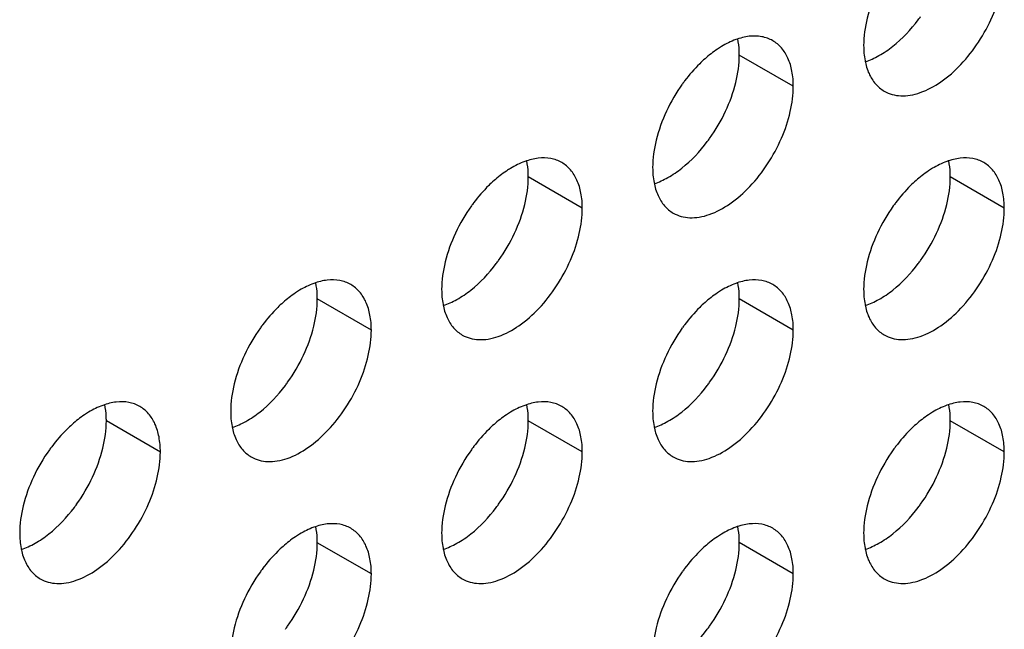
# Model space of a CAD drawing. Header units: inches. Extents: x 0 to 34, y 0 to 22.
# Tile 70 of 79: x 23.723 to 24.342, y 14.236 to 14.619. Entities that reach past the tile are written whole.
import ezdxf

# ---------------------------------------------------------------- set-up
doc = ezdxf.new("R2010")
doc.units = ezdxf.units.IN
doc.header["$LTSCALE"] = 1.87
doc.header["$MEASUREMENT"] = 0
doc.layers.get('0').update_dxf_attribs({"linetype": 'CONTINUOUS'})

msp = doc.modelspace()

# ---------------------------------------------------------------- linework, layer by layer
at = {"color": 9, "linetype": 'CONTINUOUS'}
for p, q in [((24.20942, 14.57694), (24.17547, 14.59654)), ((24.07683, 14.50039), (24.04289, 14.51998)), ((24.342, 14.5004), (24.30806, 14.52)), ((23.94425, 14.42384), (23.91031, 14.44343)), ((24.20942, 14.42385), (24.17547, 14.44345)), ((23.81167, 14.34728), (23.77773, 14.36688)), ((24.07683, 14.3473), (24.04289, 14.3669)), ((24.342, 14.34731), (24.30806, 14.36691)), ((23.94425, 14.27075), (23.91031, 14.29034)), ((24.20942, 14.27076), (24.17547, 14.29036))]:
    msp.add_line(p, q, dxfattribs=at)
at = {"color": 7, "linetype": 'CONTINUOUS'}
for centre, radius, start, end in [((24.20451, 14.68152), 0.10445, 323.02817, 324.37559), ((24.22717, 14.51565), 0.10762, 144.39348, 154.94902), ((24.22458, 14.51747), 0.10445, 143.02817, 144.37559), ((24.06933, 14.60679), 0.10762, 324.39348, 334.94902), ((24.07192, 14.60497), 0.10445, 323.02817, 324.37559), ((24.092, 14.44092), 0.10445, 143.02817, 144.37559), ((24.35716, 14.44093), 0.10445, 143.02817, 144.37559), ((24.09459, 14.4391), 0.10762, 144.39348, 154.94902), ((24.35975, 14.43911), 0.10762, 144.39348, 154.94902), ((23.93675, 14.53024), 0.10762, 324.39348, 334.94902), ((24.20191, 14.53025), 0.10762, 324.39348, 334.94902), ((23.93934, 14.52842), 0.10445, 323.02817, 324.37559), ((24.20451, 14.52844), 0.10445, 323.02817, 324.37559), ((23.96201, 14.36255), 0.10762, 144.39348, 154.94902), ((23.95941, 14.36436), 0.10445, 143.02817, 144.37559), ((24.22717, 14.36256), 0.10762, 144.39348, 154.94902), ((24.22458, 14.36438), 0.10445, 143.02817, 144.37559), ((23.80416, 14.45369), 0.10762, 324.39348, 334.94902), ((24.06933, 14.4537), 0.10762, 324.39348, 334.94902), ((23.80676, 14.45187), 0.10445, 323.02817, 324.37559), ((24.07192, 14.45188), 0.10445, 323.02817, 324.37559), ((23.82942, 14.286), 0.10762, 144.39348, 154.94902), ((23.82683, 14.28781), 0.10445, 143.02817, 144.37559), ((24.09459, 14.28601), 0.10762, 144.39348, 154.94902), ((24.092, 14.28783), 0.10445, 143.02817, 144.37559), ((24.35975, 14.28603), 0.10762, 144.39348, 154.94902), ((24.35716, 14.28784), 0.10445, 143.02817, 144.37559), ((23.67158, 14.37714), 0.10762, 324.39348, 334.94902), ((23.93675, 14.37715), 0.10762, 324.39348, 334.94902), ((24.20191, 14.37717), 0.10762, 324.39348, 334.94902), ((23.67418, 14.37532), 0.10445, 323.02817, 324.37559), ((23.93934, 14.37533), 0.10445, 323.02817, 324.37559), ((24.20451, 14.37535), 0.10445, 323.02817, 324.37559), ((23.95941, 14.21128), 0.10445, 143.02817, 144.37559), ((24.22458, 14.21129), 0.10445, 143.02817, 144.37559), ((23.96201, 14.20946), 0.10762, 144.39348, 154.94902), ((24.22717, 14.20947), 0.10762, 144.39348, 154.94902), ((23.80416, 14.3006), 0.10762, 324.39348, 334.94902), ((24.06933, 14.30061), 0.10762, 324.39348, 334.94902), ((23.80676, 14.29878), 0.10445, 323.02817, 324.37559), ((24.07192, 14.2988), 0.10445, 323.02817, 324.37559)]:
    msp.add_arc(centre, radius, start, end, dxfattribs=at)
for points, knots in [([(24.26655, 14.57385), (24.26809, 14.57296), (24.27149, 14.57155), (24.2771, 14.57072), (24.28312, 14.57117), (24.29187, 14.57349), (24.30305, 14.57961), (24.31541, 14.59055), (24.32633, 14.60453), (24.33493, 14.62042), (24.3405, 14.63692), (24.342, 14.64815), (24.342, 14.65349)], [0, 0, 0, 0, 0.042859, 0.087488, 0.135321, 0.187286, 0.304552, 0.438224, 0.582573, 0.72973, 0.871322, 1, 1, 1, 1]), ([(24.26226, 14.63777), (24.25955, 14.63198), (24.25536, 14.62045), (24.25361, 14.60825), (24.25361, 14.60246)], [0, 0, 0, 0, 0.52459, 1, 1, 1, 1]), ([(24.2546, 14.59233), (24.25759, 14.59331), (24.26367, 14.5961), (24.27554, 14.60424), (24.28331, 14.61254), (24.28796, 14.6187)], [0, 0, 0, 0, 0.219631, 0.462243, 1, 1, 1, 1]), ([(24.19647, 14.60555), (24.19436, 14.60677), (24.18948, 14.60851), (24.18137, 14.60862), (24.17275, 14.6064), (24.16715, 14.60362), (24.16434, 14.60193)], [0, 0, 0, 0, 0.216672, 0.449394, 0.70907, 1, 1, 1, 1]), ([(24.16434, 14.60193), (24.16345, 14.6014), (24.1598, 14.59908), (24.15639, 14.5964), (24.15392, 14.59423)], [0, 0, 0, 0, 0.240505, 1, 1, 1, 1]), ([(24.17547, 14.59654), (24.17547, 14.59742), (24.1754, 14.60082), (24.175, 14.60421), (24.17449, 14.60667)], [0, 0, 0, 0, 0.260929, 1, 1, 1, 1]), ([(24.20942, 14.57694), (24.20942, 14.58011), (24.20894, 14.58613), (24.2065, 14.5944), (24.20239, 14.60111), (24.19853, 14.60436), (24.19647, 14.60555)], [0, 0, 0, 0, 0.289799, 0.549049, 0.782228, 1, 1, 1, 1]), ([(24.25361, 14.60246), (24.25361, 14.59929), (24.25409, 14.59327), (24.25653, 14.58499), (24.26063, 14.57828), (24.26449, 14.57504), (24.26655, 14.57385)], [0, 0, 0, 0, 0.289799, 0.549049, 0.782228, 1, 1, 1, 1]), ([(24.16683, 14.56122), (24.16953, 14.56701), (24.17372, 14.57854), (24.17547, 14.59074), (24.17547, 14.59654)], [0, 0, 0, 0, 0.52459, 1, 1, 1, 1]), ([(24.15392, 14.59423), (24.15278, 14.59322), (24.14816, 14.58891), (24.144, 14.58411), (24.14113, 14.58029)], [0, 0, 0, 0, 0.242395, 1, 1, 1, 1]), ([(24.13397, 14.4973), (24.13551, 14.49641), (24.13891, 14.49499), (24.14451, 14.49417), (24.15054, 14.49462), (24.15928, 14.49694), (24.17047, 14.50306), (24.18282, 14.514), (24.19375, 14.52798), (24.20234, 14.54387), (24.20792, 14.56036), (24.20942, 14.5716), (24.20942, 14.57694)], [0, 0, 0, 0, 0.042859, 0.087488, 0.135321, 0.187286, 0.304552, 0.438224, 0.582573, 0.72973, 0.871322, 1, 1, 1, 1]), ([(24.12968, 14.56122), (24.12697, 14.55543), (24.12278, 14.5439), (24.12103, 14.5317), (24.12103, 14.5259)], [0, 0, 0, 0, 0.52459, 1, 1, 1, 1]), ([(24.12202, 14.51577), (24.12501, 14.51676), (24.13109, 14.51955), (24.14296, 14.52769), (24.15073, 14.53599), (24.15537, 14.54215)], [0, 0, 0, 0, 0.219631, 0.462243, 1, 1, 1, 1]), ([(24.06389, 14.529), (24.06178, 14.53022), (24.05689, 14.53196), (24.04879, 14.53207), (24.04017, 14.52985), (24.03457, 14.52707), (24.03176, 14.52538)], [0, 0, 0, 0, 0.216672, 0.449394, 0.70907, 1, 1, 1, 1]), ([(24.04289, 14.51998), (24.04289, 14.52087), (24.04282, 14.52426), (24.04242, 14.52766), (24.04191, 14.53011)], [0, 0, 0, 0, 0.260929, 1, 1, 1, 1]), ([(24.07683, 14.50039), (24.07683, 14.50355), (24.07635, 14.50958), (24.07391, 14.51785), (24.06981, 14.52456), (24.06595, 14.52781), (24.06389, 14.529)], [0, 0, 0, 0, 0.289799, 0.549049, 0.782228, 1, 1, 1, 1]), ([(24.32906, 14.52901), (24.32694, 14.53023), (24.32206, 14.53198), (24.31396, 14.53208), (24.30533, 14.52986), (24.29974, 14.52708), (24.29692, 14.5254)], [0, 0, 0, 0, 0.216672, 0.449394, 0.70907, 1, 1, 1, 1]), ([(24.30806, 14.52), (24.30806, 14.52089), (24.30798, 14.52428), (24.30759, 14.52767), (24.30707, 14.53013)], [0, 0, 0, 0, 0.260929, 1, 1, 1, 1]), ([(24.342, 14.5004), (24.342, 14.50357), (24.34152, 14.50959), (24.33908, 14.51786), (24.33497, 14.52458), (24.33112, 14.52782), (24.32906, 14.52901)], [0, 0, 0, 0, 0.289799, 0.549049, 0.782228, 1, 1, 1, 1]), ([(24.03176, 14.52538), (24.03087, 14.52485), (24.02722, 14.52253), (24.0238, 14.51985), (24.02134, 14.51768)], [0, 0, 0, 0, 0.240505, 1, 1, 1, 1]), ([(24.12103, 14.5259), (24.12103, 14.52274), (24.12151, 14.51671), (24.12395, 14.50844), (24.12805, 14.50173), (24.13191, 14.49849), (24.13397, 14.4973)], [0, 0, 0, 0, 0.289799, 0.549049, 0.782228, 1, 1, 1, 1]), ([(24.29692, 14.5254), (24.29603, 14.52486), (24.29239, 14.52254), (24.28897, 14.51987), (24.28651, 14.5177)], [0, 0, 0, 0, 0.240505, 1, 1, 1, 1]), ([(24.02134, 14.51768), (24.02019, 14.51667), (24.01558, 14.51236), (24.01142, 14.50756), (24.00854, 14.50374)], [0, 0, 0, 0, 0.242395, 1, 1, 1, 1]), ([(24.03424, 14.48467), (24.03695, 14.49046), (24.04114, 14.50199), (24.04289, 14.51419), (24.04289, 14.51998)], [0, 0, 0, 0, 0.52459, 1, 1, 1, 1]), ([(24.28651, 14.5177), (24.28536, 14.51668), (24.28074, 14.51237), (24.27659, 14.50757), (24.27371, 14.50375)], [0, 0, 0, 0, 0.242395, 1, 1, 1, 1]), ([(24.29941, 14.48468), (24.30212, 14.49048), (24.3063, 14.50201), (24.30806, 14.5142), (24.30806, 14.52)], [0, 0, 0, 0, 0.52459, 1, 1, 1, 1]), ([(24.00139, 14.42074), (24.00293, 14.41985), (24.00632, 14.41844), (24.01193, 14.41762), (24.01795, 14.41806), (24.0267, 14.42039), (24.03789, 14.42651), (24.05024, 14.43745), (24.06116, 14.45143), (24.06976, 14.46732), (24.07534, 14.48381), (24.07683, 14.49505), (24.07683, 14.50039)], [0, 0, 0, 0, 0.042859, 0.087488, 0.135321, 0.187286, 0.304552, 0.438224, 0.582573, 0.72973, 0.871322, 1, 1, 1, 1]), ([(24.26655, 14.42076), (24.26809, 14.41987), (24.27149, 14.41846), (24.2771, 14.41764), (24.28312, 14.41808), (24.29187, 14.42041), (24.30305, 14.42652), (24.31541, 14.43747), (24.32633, 14.45145), (24.33493, 14.46733), (24.3405, 14.48383), (24.342, 14.49506), (24.342, 14.5004)], [0, 0, 0, 0, 0.042859, 0.087488, 0.135321, 0.187286, 0.304552, 0.438224, 0.582573, 0.72973, 0.871322, 1, 1, 1, 1]), ([(23.99709, 14.48467), (23.99439, 14.47887), (23.9902, 14.46735), (23.98844, 14.45515), (23.98844, 14.44935)], [0, 0, 0, 0, 0.52459, 1, 1, 1, 1]), ([(24.26226, 14.48468), (24.25955, 14.47889), (24.25536, 14.46736), (24.25361, 14.45516), (24.25361, 14.44937)], [0, 0, 0, 0, 0.52459, 1, 1, 1, 1]), ([(23.98943, 14.43922), (23.99243, 14.44021), (23.9985, 14.443), (24.01038, 14.45114), (24.01815, 14.45943), (24.02279, 14.4656)], [0, 0, 0, 0, 0.219631, 0.462243, 1, 1, 1, 1]), ([(24.2546, 14.43924), (24.25759, 14.44022), (24.26367, 14.44301), (24.27554, 14.45115), (24.28331, 14.45945), (24.28796, 14.46562)], [0, 0, 0, 0, 0.219631, 0.462243, 1, 1, 1, 1]), ([(23.93131, 14.45244), (23.92919, 14.45367), (23.92431, 14.45541), (23.91621, 14.45552), (23.90758, 14.4533), (23.90199, 14.45052), (23.89918, 14.44883)], [0, 0, 0, 0, 0.216672, 0.449394, 0.70907, 1, 1, 1, 1]), ([(23.91031, 14.44343), (23.91031, 14.44432), (23.91023, 14.44771), (23.90984, 14.45111), (23.90933, 14.45356)], [0, 0, 0, 0, 0.260929, 1, 1, 1, 1]), ([(24.19647, 14.45246), (24.19436, 14.45368), (24.18948, 14.45543), (24.18137, 14.45553), (24.17275, 14.45331), (24.16715, 14.45053), (24.16434, 14.44885)], [0, 0, 0, 0, 0.216672, 0.449394, 0.70907, 1, 1, 1, 1]), ([(24.17547, 14.44345), (24.17547, 14.44433), (24.1754, 14.44773), (24.175, 14.45112), (24.17449, 14.45358)], [0, 0, 0, 0, 0.260929, 1, 1, 1, 1]), ([(23.89918, 14.44883), (23.89829, 14.4483), (23.89464, 14.44598), (23.89122, 14.4433), (23.88876, 14.44113)], [0, 0, 0, 0, 0.240505, 1, 1, 1, 1]), ([(23.94425, 14.42384), (23.94425, 14.427), (23.94377, 14.43302), (23.94133, 14.4413), (23.93723, 14.44801), (23.93337, 14.45125), (23.93131, 14.45244)], [0, 0, 0, 0, 0.289799, 0.549049, 0.782228, 1, 1, 1, 1]), ([(23.98844, 14.44935), (23.98844, 14.44619), (23.98892, 14.44016), (23.99136, 14.43189), (23.99547, 14.42518), (23.99933, 14.42193), (24.00139, 14.42074)], [0, 0, 0, 0, 0.289799, 0.549049, 0.782228, 1, 1, 1, 1]), ([(24.16434, 14.44885), (24.16345, 14.44831), (24.1598, 14.44599), (24.15639, 14.44332), (24.15392, 14.44114)], [0, 0, 0, 0, 0.240505, 1, 1, 1, 1]), ([(24.20942, 14.42385), (24.20942, 14.42702), (24.20894, 14.43304), (24.2065, 14.44131), (24.20239, 14.44803), (24.19853, 14.45127), (24.19647, 14.45246)], [0, 0, 0, 0, 0.289799, 0.549049, 0.782228, 1, 1, 1, 1]), ([(24.25361, 14.44937), (24.25361, 14.4462), (24.25409, 14.44018), (24.25653, 14.43191), (24.26063, 14.42519), (24.26449, 14.42195), (24.26655, 14.42076)], [0, 0, 0, 0, 0.289799, 0.549049, 0.782228, 1, 1, 1, 1]), ([(23.88876, 14.44113), (23.88761, 14.44012), (23.88299, 14.43581), (23.87884, 14.43101), (23.87596, 14.42719)], [0, 0, 0, 0, 0.242395, 1, 1, 1, 1]), ([(23.90166, 14.40812), (23.90437, 14.41391), (23.90856, 14.42544), (23.91031, 14.43764), (23.91031, 14.44343)], [0, 0, 0, 0, 0.52459, 1, 1, 1, 1]), ([(24.15392, 14.44114), (24.15278, 14.44013), (24.14816, 14.43582), (24.144, 14.43102), (24.14113, 14.4272)], [0, 0, 0, 0, 0.242395, 1, 1, 1, 1]), ([(24.16683, 14.40813), (24.16953, 14.41393), (24.17372, 14.42545), (24.17547, 14.43765), (24.17547, 14.44345)], [0, 0, 0, 0, 0.52459, 1, 1, 1, 1]), ([(23.8688, 14.34419), (23.87035, 14.3433), (23.87374, 14.34189), (23.87935, 14.34107), (23.88537, 14.34151), (23.89412, 14.34384), (23.9053, 14.34996), (23.91766, 14.3609), (23.92858, 14.37488), (23.93718, 14.39077), (23.94276, 14.40726), (23.94425, 14.41849), (23.94425, 14.42384)], [0, 0, 0, 0, 0.042859, 0.087488, 0.135321, 0.187286, 0.304552, 0.438224, 0.582573, 0.72973, 0.871322, 1, 1, 1, 1]), ([(24.13397, 14.34421), (24.13551, 14.34332), (24.13891, 14.34191), (24.14451, 14.34108), (24.15054, 14.34153), (24.15928, 14.34385), (24.17047, 14.34997), (24.18282, 14.36091), (24.19375, 14.37489), (24.20234, 14.39078), (24.20792, 14.40728), (24.20942, 14.41851), (24.20942, 14.42385)], [0, 0, 0, 0, 0.042859, 0.087488, 0.135321, 0.187286, 0.304552, 0.438224, 0.582573, 0.72973, 0.871322, 1, 1, 1, 1]), ([(23.86451, 14.40812), (23.8618, 14.40232), (23.85762, 14.3908), (23.85586, 14.3786), (23.85586, 14.3728)], [0, 0, 0, 0, 0.52459, 1, 1, 1, 1]), ([(24.12968, 14.40813), (24.12697, 14.40234), (24.12278, 14.39081), (24.12103, 14.37861), (24.12103, 14.37282)], [0, 0, 0, 0, 0.52459, 1, 1, 1, 1]), ([(23.85685, 14.36267), (23.85984, 14.36366), (23.86592, 14.36645), (23.87779, 14.37459), (23.88557, 14.38288), (23.89021, 14.38905)], [0, 0, 0, 0, 0.219631, 0.462243, 1, 1, 1, 1]), ([(24.12202, 14.36269), (24.12501, 14.36367), (24.13109, 14.36646), (24.14296, 14.3746), (24.15073, 14.3829), (24.15537, 14.38906)], [0, 0, 0, 0, 0.219631, 0.462243, 1, 1, 1, 1]), ([(23.79873, 14.37589), (23.79661, 14.37711), (23.79173, 14.37886), (23.78363, 14.37897), (23.775, 14.37675), (23.76941, 14.37397), (23.76659, 14.37228)], [0, 0, 0, 0, 0.216672, 0.449394, 0.70907, 1, 1, 1, 1]), ([(23.77773, 14.36688), (23.77773, 14.36777), (23.77765, 14.37116), (23.77726, 14.37455), (23.77674, 14.37701)], [0, 0, 0, 0, 0.260929, 1, 1, 1, 1]), ([(23.81167, 14.34728), (23.81167, 14.35045), (23.81119, 14.35647), (23.80875, 14.36475), (23.80464, 14.37146), (23.80079, 14.3747), (23.79873, 14.37589)], [0, 0, 0, 0, 0.289799, 0.549049, 0.782228, 1, 1, 1, 1]), ([(24.06389, 14.37591), (24.06178, 14.37713), (24.05689, 14.37887), (24.04879, 14.37898), (24.04017, 14.37676), (24.03457, 14.37398), (24.03176, 14.37229)], [0, 0, 0, 0, 0.216672, 0.449394, 0.70907, 1, 1, 1, 1]), ([(24.04289, 14.3669), (24.04289, 14.36778), (24.04282, 14.37118), (24.04242, 14.37457), (24.04191, 14.37703)], [0, 0, 0, 0, 0.260929, 1, 1, 1, 1]), ([(24.07683, 14.3473), (24.07683, 14.35047), (24.07635, 14.35649), (24.07391, 14.36476), (24.06981, 14.37148), (24.06595, 14.37472), (24.06389, 14.37591)], [0, 0, 0, 0, 0.289799, 0.549049, 0.782228, 1, 1, 1, 1]), ([(24.32906, 14.37592), (24.32694, 14.37714), (24.32206, 14.37889), (24.31396, 14.379), (24.30533, 14.37678), (24.29974, 14.374), (24.29692, 14.37231)], [0, 0, 0, 0, 0.216672, 0.449394, 0.70907, 1, 1, 1, 1]), ([(24.30806, 14.36691), (24.30806, 14.3678), (24.30798, 14.37119), (24.30759, 14.37458), (24.30707, 14.37704)], [0, 0, 0, 0, 0.260929, 1, 1, 1, 1]), ([(24.342, 14.34731), (24.342, 14.35048), (24.34152, 14.3565), (24.33908, 14.36478), (24.33497, 14.37149), (24.33112, 14.37473), (24.32906, 14.37592)], [0, 0, 0, 0, 0.289799, 0.549049, 0.782228, 1, 1, 1, 1]), ([(23.76659, 14.37228), (23.7657, 14.37174), (23.76206, 14.36942), (23.75864, 14.36675), (23.75618, 14.36458)], [0, 0, 0, 0, 0.240505, 1, 1, 1, 1]), ([(23.76908, 14.33157), (23.77179, 14.33736), (23.77597, 14.34889), (23.77773, 14.36109), (23.77773, 14.36688)], [0, 0, 0, 0, 0.52459, 1, 1, 1, 1]), ([(23.85586, 14.3728), (23.85586, 14.36963), (23.85634, 14.36361), (23.85878, 14.35534), (23.86289, 14.34862), (23.86674, 14.34538), (23.8688, 14.34419)], [0, 0, 0, 0, 0.289799, 0.549049, 0.782228, 1, 1, 1, 1]), ([(24.03176, 14.37229), (24.03087, 14.37176), (24.02722, 14.36944), (24.0238, 14.36677), (24.02134, 14.36459)], [0, 0, 0, 0, 0.240505, 1, 1, 1, 1]), ([(24.03424, 14.33158), (24.03695, 14.33737), (24.04114, 14.3489), (24.04289, 14.3611), (24.04289, 14.3669)], [0, 0, 0, 0, 0.52459, 1, 1, 1, 1]), ([(24.12103, 14.37282), (24.12103, 14.36965), (24.12151, 14.36363), (24.12395, 14.35535), (24.12805, 14.34864), (24.13191, 14.3454), (24.13397, 14.34421)], [0, 0, 0, 0, 0.289799, 0.549049, 0.782228, 1, 1, 1, 1]), ([(24.29692, 14.37231), (24.29603, 14.37177), (24.29239, 14.36945), (24.28897, 14.36678), (24.28651, 14.36461)], [0, 0, 0, 0, 0.240505, 1, 1, 1, 1]), ([(24.29941, 14.3316), (24.30212, 14.33739), (24.3063, 14.34892), (24.30806, 14.36112), (24.30806, 14.36691)], [0, 0, 0, 0, 0.52459, 1, 1, 1, 1]), ([(23.75618, 14.36458), (23.75503, 14.36357), (23.75041, 14.35925), (23.74626, 14.35446), (23.74338, 14.35063)], [0, 0, 0, 0, 0.242395, 1, 1, 1, 1]), ([(24.02134, 14.36459), (24.02019, 14.36358), (24.01558, 14.35927), (24.01142, 14.35447), (24.00854, 14.35065)], [0, 0, 0, 0, 0.242395, 1, 1, 1, 1]), ([(24.28651, 14.36461), (24.28536, 14.36359), (24.28074, 14.35928), (24.27659, 14.35449), (24.27371, 14.35066)], [0, 0, 0, 0, 0.242395, 1, 1, 1, 1]), ([(23.73622, 14.26764), (23.73776, 14.26675), (23.74116, 14.26534), (23.74677, 14.26452), (23.75279, 14.26496), (23.76154, 14.26729), (23.77272, 14.2734), (23.78508, 14.28435), (23.796, 14.29833), (23.8046, 14.31422), (23.81017, 14.33071), (23.81167, 14.34194), (23.81167, 14.34728)], [0, 0, 0, 0, 0.042859, 0.087488, 0.135321, 0.187286, 0.304552, 0.438224, 0.582573, 0.72973, 0.871322, 1, 1, 1, 1]), ([(24.00139, 14.26766), (24.00293, 14.26677), (24.00632, 14.26535), (24.01193, 14.26453), (24.01795, 14.26498), (24.0267, 14.2673), (24.03789, 14.27342), (24.05024, 14.28436), (24.06116, 14.29834), (24.06976, 14.31423), (24.07534, 14.33072), (24.07683, 14.34196), (24.07683, 14.3473)], [0, 0, 0, 0, 0.042859, 0.087488, 0.135321, 0.187286, 0.304552, 0.438224, 0.582573, 0.72973, 0.871322, 1, 1, 1, 1]), ([(24.26655, 14.26767), (24.26809, 14.26678), (24.27149, 14.26537), (24.2771, 14.26455), (24.28312, 14.26499), (24.29187, 14.26732), (24.30305, 14.27343), (24.31541, 14.28438), (24.32633, 14.29836), (24.33493, 14.31425), (24.3405, 14.33074), (24.342, 14.34197), (24.342, 14.34731)], [0, 0, 0, 0, 0.042859, 0.087488, 0.135321, 0.187286, 0.304552, 0.438224, 0.582573, 0.72973, 0.871322, 1, 1, 1, 1]), ([(23.73193, 14.33156), (23.72922, 14.32577), (23.72503, 14.31424), (23.72328, 14.30204), (23.72328, 14.29625)], [0, 0, 0, 0, 0.52459, 1, 1, 1, 1]), ([(23.99709, 14.33158), (23.99439, 14.32579), (23.9902, 14.31426), (23.98844, 14.30206), (23.98844, 14.29626)], [0, 0, 0, 0, 0.52459, 1, 1, 1, 1]), ([(24.26226, 14.33159), (24.25955, 14.3258), (24.25536, 14.31427), (24.25361, 14.30207), (24.25361, 14.29628)], [0, 0, 0, 0, 0.52459, 1, 1, 1, 1]), ([(23.72427, 14.28612), (23.72726, 14.28711), (23.73334, 14.28989), (23.74521, 14.29803), (23.75298, 14.30633), (23.75763, 14.3125)], [0, 0, 0, 0, 0.219631, 0.462243, 1, 1, 1, 1]), ([(23.98943, 14.28613), (23.99243, 14.28712), (23.9985, 14.28991), (24.01038, 14.29805), (24.01815, 14.30635), (24.02279, 14.31251)], [0, 0, 0, 0, 0.219631, 0.462243, 1, 1, 1, 1]), ([(24.2546, 14.28615), (24.25759, 14.28714), (24.26367, 14.28992), (24.27554, 14.29806), (24.28331, 14.30636), (24.28796, 14.31253)], [0, 0, 0, 0, 0.219631, 0.462243, 1, 1, 1, 1]), ([(23.93131, 14.29936), (23.92919, 14.30058), (23.92431, 14.30232), (23.91621, 14.30243), (23.90758, 14.30021), (23.90199, 14.29743), (23.89918, 14.29574)], [0, 0, 0, 0, 0.216672, 0.449394, 0.70907, 1, 1, 1, 1]), ([(23.91031, 14.29034), (23.91031, 14.29123), (23.91023, 14.29463), (23.90984, 14.29802), (23.90933, 14.30047)], [0, 0, 0, 0, 0.260929, 1, 1, 1, 1]), ([(23.94425, 14.27075), (23.94425, 14.27391), (23.94377, 14.27994), (23.94133, 14.28821), (23.93723, 14.29492), (23.93337, 14.29817), (23.93131, 14.29936)], [0, 0, 0, 0, 0.289799, 0.549049, 0.782228, 1, 1, 1, 1]), ([(24.19647, 14.29937), (24.19436, 14.30059), (24.18948, 14.30234), (24.18137, 14.30244), (24.17275, 14.30022), (24.16715, 14.29744), (24.16434, 14.29576)], [0, 0, 0, 0, 0.216672, 0.449394, 0.70907, 1, 1, 1, 1]), ([(24.17547, 14.29036), (24.17547, 14.29125), (24.1754, 14.29464), (24.175, 14.29803), (24.17449, 14.30049)], [0, 0, 0, 0, 0.260929, 1, 1, 1, 1]), ([(24.20942, 14.27076), (24.20942, 14.27393), (24.20894, 14.27995), (24.2065, 14.28822), (24.20239, 14.29494), (24.19853, 14.29818), (24.19647, 14.29937)], [0, 0, 0, 0, 0.289799, 0.549049, 0.782228, 1, 1, 1, 1]), ([(23.72328, 14.29625), (23.72328, 14.29308), (23.72376, 14.28706), (23.7262, 14.27879), (23.7303, 14.27207), (23.73416, 14.26883), (23.73622, 14.26764)], [0, 0, 0, 0, 0.289799, 0.549049, 0.782228, 1, 1, 1, 1]), ([(23.89918, 14.29574), (23.89829, 14.29521), (23.89464, 14.29289), (23.89122, 14.29021), (23.88876, 14.28804)], [0, 0, 0, 0, 0.240505, 1, 1, 1, 1]), ([(23.98844, 14.29626), (23.98844, 14.2931), (23.98892, 14.28708), (23.99136, 14.2788), (23.99547, 14.27209), (23.99933, 14.26885), (24.00139, 14.26766)], [0, 0, 0, 0, 0.289799, 0.549049, 0.782228, 1, 1, 1, 1]), ([(24.16434, 14.29576), (24.16345, 14.29522), (24.1598, 14.2929), (24.15639, 14.29023), (24.15392, 14.28806)], [0, 0, 0, 0, 0.240505, 1, 1, 1, 1]), ([(24.25361, 14.29628), (24.25361, 14.29311), (24.25409, 14.28709), (24.25653, 14.27882), (24.26063, 14.2721), (24.26449, 14.26886), (24.26655, 14.26767)], [0, 0, 0, 0, 0.289799, 0.549049, 0.782228, 1, 1, 1, 1]), ([(23.88876, 14.28804), (23.88761, 14.28703), (23.88299, 14.28272), (23.87884, 14.27792), (23.87596, 14.2741)], [0, 0, 0, 0, 0.242395, 1, 1, 1, 1]), ([(23.90166, 14.25503), (23.90437, 14.26082), (23.90856, 14.27235), (23.91031, 14.28455), (23.91031, 14.29034)], [0, 0, 0, 0, 0.52459, 1, 1, 1, 1]), ([(24.15392, 14.28806), (24.15278, 14.28704), (24.14816, 14.28273), (24.144, 14.27793), (24.14113, 14.27411)], [0, 0, 0, 0, 0.242395, 1, 1, 1, 1]), ([(24.16683, 14.25504), (24.16953, 14.26084), (24.17372, 14.27237), (24.17547, 14.28456), (24.17547, 14.29036)], [0, 0, 0, 0, 0.52459, 1, 1, 1, 1]), ([(23.8688, 14.1911), (23.87035, 14.19021), (23.87374, 14.1888), (23.87935, 14.18798), (23.88537, 14.18842), (23.89412, 14.19075), (23.9053, 14.19687), (23.91766, 14.20781), (23.92858, 14.22179), (23.93718, 14.23768), (23.94276, 14.25417), (23.94425, 14.26541), (23.94425, 14.27075)], [0, 0, 0, 0, 0.042859, 0.087488, 0.135321, 0.187286, 0.304552, 0.438224, 0.582573, 0.72973, 0.871322, 1, 1, 1, 1]), ([(24.13397, 14.19112), (24.13551, 14.19023), (24.13891, 14.18882), (24.14451, 14.188), (24.15054, 14.18844), (24.15928, 14.19077), (24.17047, 14.19688), (24.18282, 14.20783), (24.19375, 14.22181), (24.20234, 14.23769), (24.20792, 14.25419), (24.20942, 14.26542), (24.20942, 14.27076)], [0, 0, 0, 0, 0.042859, 0.087488, 0.135321, 0.187286, 0.304552, 0.438224, 0.582573, 0.72973, 0.871322, 1, 1, 1, 1]), ([(23.86451, 14.25503), (23.8618, 14.24923), (23.85762, 14.23771), (23.85586, 14.22551), (23.85586, 14.21971)], [0, 0, 0, 0, 0.52459, 1, 1, 1, 1]), ([(24.12968, 14.25504), (24.12697, 14.24925), (24.12278, 14.23772), (24.12103, 14.22552), (24.12103, 14.21973)], [0, 0, 0, 0, 0.52459, 1, 1, 1, 1]), ([(24.12202, 14.2096), (24.12501, 14.21058), (24.13109, 14.21337), (24.14296, 14.22151), (24.15073, 14.22981), (24.15537, 14.23598)], [0, 0, 0, 0, 0.219631, 0.462243, 1, 1, 1, 1])]:
    msp.add_open_spline(points, degree=3, knots=knots, dxfattribs=at)

doc.saveas('drawing.dxf')
